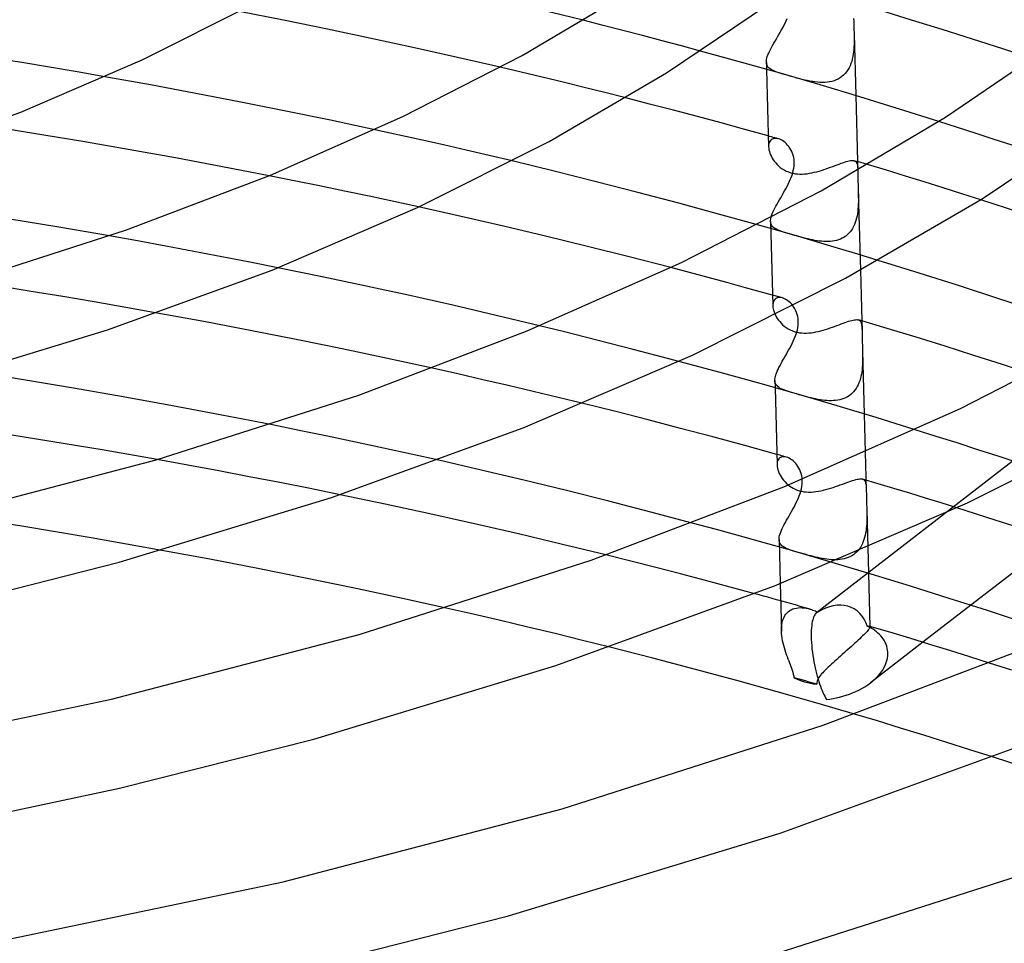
# Model space of a CAD drawing. Header units: millimetres. Extents: x -200 to 200, y -101 to 238.
# Tile 50 of 65: x 57 to 102, y 70 to 112. Entities that reach past the tile are written whole.
import ezdxf

# ---------------------------------------------------------------- set-up
doc = ezdxf.new("R2010")
doc.units = ezdxf.units.MM
doc.layers.add('HIDDEN', color=7, linetype='Continuous')
doc.layers.add('THICK', color=7, linetype='Continuous')

msp = doc.modelspace()

# ---------------------------------------------------------------- linework, layer by layer
at = {"layer": 'HIDDEN'}
for p, q in [((83.849, 111.843), (82.947, 112.072)), ((84.746, 111.612), (83.849, 111.843)), ((91.917, 111.633), (91.973, 111.736)), ((91.973, 111.736), (92.026, 111.84)), ((92.026, 111.84), (92.077, 111.945)), ((92.077, 111.945), (92.125, 112.049)), ((92.125, 112.049), (92.168, 112.154)), ((95.177, 112.149), (95.18, 112.052)), ((95.18, 112.052), (95.183, 111.949)), ((95.183, 111.949), (95.185, 111.87)), ((95.185, 111.87), (95.188, 111.789)), ((95.188, 111.789), (95.191, 111.706)), ((85.637, 111.38), (84.746, 111.612)), ((86.52, 111.148), (85.637, 111.38)), ((91.685, 111.228), (91.743, 111.327)), ((91.743, 111.327), (91.801, 111.428)), ((91.801, 111.428), (91.86, 111.53)), ((91.86, 111.53), (91.917, 111.633)), ((95.191, 111.706), (95.194, 111.621)), ((95.194, 111.621), (95.196, 111.535)), ((95.196, 111.535), (95.199, 111.447)), ((95.199, 111.449), (95.273, 108.667)), ((95.199, 111.447), (95.202, 111.335)), ((95.202, 111.335), (95.203, 111.222)), ((87.395, 110.914), (86.52, 111.148)), ((88.259, 110.681), (87.395, 110.914)), ((91.419, 110.754), (91.467, 110.844)), ((91.467, 110.844), (91.517, 110.937)), ((91.517, 110.937), (91.571, 111.032)), ((91.571, 111.032), (91.627, 111.129)), ((91.627, 111.129), (91.685, 111.228)), ((95.195, 110.879), (95.188, 110.765)), ((95.2, 110.993), (95.195, 110.879)), ((95.203, 111.108), (95.2, 110.993)), ((95.203, 111.222), (95.203, 111.108)), ((91.256, 110.358), (91.277, 110.429)), ((91.277, 110.429), (91.305, 110.504)), ((91.305, 110.504), (91.338, 110.584)), ((91.338, 110.584), (91.376, 110.667)), ((91.376, 110.667), (91.419, 110.754)), ((95.143, 110.429), (95.119, 110.321)), ((95.162, 110.54), (95.143, 110.429)), ((95.177, 110.652), (95.162, 110.54)), ((95.188, 110.765), (95.177, 110.652)), ((57.568, 110.157), (56.303, 110.361)), ((58.827, 109.948), (57.568, 110.157)), ((60.08, 109.735), (58.827, 109.948)), ((80.151, 109.725), (79.2, 109.949)), ((91.232, 110.172), (91.233, 110.23)), ((91.237, 110.118), (91.232, 110.172)), ((91.232, 110.172), (91.24, 109.853)), ((91.233, 110.23), (91.242, 110.292)), ((91.248, 110.067), (91.237, 110.118)), ((91.242, 110.292), (91.256, 110.358)), ((91.267, 110.021), (91.248, 110.067)), ((91.292, 109.979), (91.267, 110.021)), ((91.323, 109.94), (91.292, 109.979)), ((95.017, 110.014), (94.971, 109.919)), ((95.056, 110.113), (95.017, 110.014)), ((95.09, 110.215), (95.056, 110.113)), ((95.119, 110.321), (95.09, 110.215)), ((61.33, 109.518), (60.08, 109.735)), ((81.101, 109.498), (80.151, 109.725)), ((91.361, 109.904), (91.323, 109.94)), ((91.404, 109.871), (91.361, 109.904)), ((91.454, 109.84), (91.404, 109.871)), ((91.51, 109.81), (91.454, 109.84)), ((91.571, 109.782), (91.51, 109.81)), ((91.638, 109.755), (91.571, 109.782)), ((91.711, 109.729), (91.638, 109.755)), ((91.791, 109.702), (91.711, 109.729)), ((91.882, 109.673), (91.791, 109.702)), ((91.984, 109.642), (91.882, 109.673)), ((92.098, 109.609), (91.984, 109.642)), ((92.224, 109.572), (92.098, 109.609)), ((92.357, 109.534), (92.224, 109.572)), ((92.488, 109.497), (92.357, 109.534)), ((94.649, 109.526), (94.566, 109.467)), ((94.725, 109.592), (94.649, 109.526)), ((94.796, 109.664), (94.725, 109.592)), ((94.861, 109.743), (94.796, 109.664)), ((94.919, 109.828), (94.861, 109.743)), ((94.971, 109.919), (94.919, 109.828)), ((82.048, 109.268), (81.101, 109.498)), ((82.992, 109.036), (82.048, 109.268)), ((92.615, 109.462), (92.488, 109.497)), ((92.738, 109.429), (92.615, 109.462)), ((92.856, 109.399), (92.738, 109.429)), ((92.97, 109.371), (92.856, 109.399)), ((93.084, 109.346), (92.97, 109.371)), ((93.199, 109.323), (93.084, 109.346)), ((93.313, 109.303), (93.199, 109.323)), ((93.428, 109.286), (93.313, 109.303)), ((93.541, 109.274), (93.428, 109.286)), ((93.654, 109.266), (93.541, 109.274)), ((93.765, 109.263), (93.654, 109.266)), ((93.875, 109.265), (93.765, 109.263)), ((93.983, 109.273), (93.875, 109.265)), ((94.089, 109.288), (93.983, 109.273)), ((94.192, 109.31), (94.089, 109.288)), ((94.292, 109.338), (94.192, 109.31)), ((94.388, 109.374), (94.292, 109.338)), ((94.479, 109.417), (94.388, 109.374)), ((94.566, 109.467), (94.479, 109.417)), ((83.934, 108.801), (82.992, 109.036)), ((84.873, 108.563), (83.934, 108.801)), ((99.879, 107.226), (99.033, 107.497)), ((74.574, 106.897), (73.534, 107.125)), ((75.609, 106.668), (74.574, 106.897)), ((91.396, 106.82), (91.32, 106.841)), ((100.715, 106.956), (99.879, 107.226)), ((101.537, 106.687), (100.715, 106.956)), ((76.637, 106.435), (75.609, 106.668)), ((77.666, 106.198), (76.637, 106.435)), ((91.335, 106.418), (91.334, 106.35)), ((91.344, 106.481), (91.335, 106.418)), ((91.36, 106.539), (91.344, 106.481)), ((91.384, 106.59), (91.36, 106.539)), ((91.414, 106.634), (91.384, 106.59)), ((91.471, 106.799), (91.396, 106.82)), ((91.451, 106.671), (91.414, 106.634)), ((91.494, 106.699), (91.451, 106.671)), ((91.546, 106.778), (91.471, 106.799)), ((91.543, 106.719), (91.494, 106.699)), ((91.596, 106.731), (91.543, 106.719)), ((91.621, 106.757), (91.546, 106.778)), ((91.653, 106.733), (91.596, 106.731)), ((91.696, 106.736), (91.621, 106.757)), ((91.713, 106.727), (91.653, 106.733)), ((91.771, 106.714), (91.696, 106.736)), ((91.775, 106.713), (91.713, 106.727)), ((91.836, 106.692), (91.775, 106.713)), ((91.897, 106.664), (91.836, 106.692)), ((91.958, 106.629), (91.897, 106.664)), ((92.019, 106.588), (91.958, 106.629)), ((92.079, 106.54), (92.019, 106.588)), ((92.137, 106.486), (92.079, 106.54)), ((92.193, 106.427), (92.137, 106.486)), ((92.246, 106.362), (92.193, 106.427)), ((102.343, 106.421), (101.537, 106.687)), ((78.7, 105.957), (77.666, 106.198)), ((79.736, 105.71), (78.7, 105.957)), ((92.296, 106.292), (92.246, 106.362)), ((92.341, 106.218), (92.296, 106.292)), ((92.381, 106.138), (92.341, 106.218)), ((92.416, 106.054), (92.381, 106.138)), ((92.446, 105.966), (92.416, 106.054)), ((92.468, 105.874), (92.446, 105.966)), ((92.484, 105.779), (92.468, 105.874)), ((92.492, 105.681), (92.484, 105.779)), ((92.486, 105.481), (92.492, 105.581)), ((92.492, 105.581), (92.492, 105.681)), ((95.205, 105.723), (95.238, 105.709)), ((95.238, 105.709), (95.266, 105.69)), ((95.266, 105.69), (95.29, 105.665)), ((95.29, 105.665), (95.309, 105.635)), ((95.309, 105.635), (95.325, 105.599)), ((95.325, 105.599), (95.337, 105.559)), ((95.337, 105.559), (95.346, 105.512)), ((95.346, 105.512), (95.353, 105.46)), ((95.353, 105.679), (95.364, 105.264)), ((96.66, 105.288), (95.805, 105.545)), ((92.356, 104.97), (92.394, 105.073)), ((92.394, 105.073), (92.426, 105.176)), ((92.426, 105.176), (92.452, 105.278)), ((92.452, 105.278), (92.472, 105.38)), ((92.472, 105.38), (92.486, 105.481)), ((95.353, 105.46), (95.358, 105.402)), ((95.358, 105.402), (95.362, 105.338)), ((95.362, 105.338), (95.364, 105.267)), ((95.364, 105.267), (95.366, 105.194)), ((95.366, 105.194), (95.367, 105.116)), ((95.367, 105.116), (95.368, 105.031)), ((97.516, 105.028), (96.66, 105.288)), ((69.893, 104.813), (68.755, 105.04)), ((71.027, 104.583), (69.893, 104.813)), ((92.167, 104.557), (92.219, 104.66)), ((92.219, 104.66), (92.269, 104.763)), ((92.269, 104.763), (92.314, 104.867)), ((92.314, 104.867), (92.356, 104.97)), ((95.368, 105.031), (95.37, 104.941)), ((95.37, 104.941), (95.373, 104.847)), ((95.373, 104.847), (95.375, 104.749)), ((95.375, 104.749), (95.378, 104.674)), ((95.378, 104.674), (95.38, 104.597)), ((98.371, 104.764), (97.516, 105.028)), ((99.224, 104.499), (98.371, 104.764)), ((72.155, 104.35), (71.027, 104.583)), ((73.279, 104.114), (72.155, 104.35)), ((91.941, 104.151), (91.999, 104.252)), ((91.999, 104.252), (92.056, 104.353)), ((92.056, 104.353), (92.113, 104.455)), ((92.113, 104.455), (92.167, 104.557)), ((95.38, 104.597), (95.383, 104.519)), ((95.383, 104.519), (95.385, 104.44)), ((95.385, 104.44), (95.388, 104.359)), ((95.388, 104.359), (95.39, 104.278)), ((95.39, 104.279), (95.484, 100.769)), ((95.39, 104.278), (95.393, 104.173)), ((95.393, 104.173), (95.394, 104.066)), ((100.075, 104.231), (99.224, 104.499)), ((100.922, 103.96), (100.075, 104.231)), ((74.397, 103.874), (73.279, 104.114)), ((75.509, 103.631), (74.397, 103.874)), ((91.665, 103.665), (91.716, 103.759)), ((91.716, 103.759), (91.77, 103.855)), ((91.77, 103.855), (91.826, 103.952)), ((91.826, 103.952), (91.883, 104.051)), ((91.883, 104.051), (91.941, 104.151)), ((95.39, 103.746), (95.384, 103.639)), ((95.393, 103.853), (95.39, 103.746)), ((95.394, 103.96), (95.393, 103.853)), ((95.394, 104.066), (95.394, 103.96)), ((91.471, 103.241), (91.499, 103.319)), ((91.499, 103.319), (91.533, 103.4)), ((91.533, 103.4), (91.573, 103.485)), ((91.573, 103.485), (91.617, 103.574)), ((91.617, 103.574), (91.665, 103.665)), ((95.349, 103.324), (95.331, 103.222)), ((95.364, 103.428), (95.349, 103.324)), ((95.375, 103.533), (95.364, 103.428)), ((95.384, 103.639), (95.375, 103.533)), ((91.746, 102.563), (90.831, 102.823)), ((91.424, 102.977), (91.425, 103.036)), ((91.429, 102.921), (91.424, 102.977)), ((91.424, 102.977), (91.526, 99.158)), ((91.425, 103.036), (91.434, 103.1)), ((91.441, 102.87), (91.429, 102.921)), ((91.434, 103.1), (91.449, 103.168)), ((91.46, 102.823), (91.441, 102.87)), ((91.449, 103.168), (91.471, 103.241)), ((91.486, 102.779), (91.46, 102.823)), ((95.214, 102.837), (95.173, 102.748)), ((95.25, 102.929), (95.214, 102.837)), ((95.282, 103.024), (95.25, 102.929)), ((95.308, 103.122), (95.282, 103.024)), ((95.331, 103.222), (95.308, 103.122)), ((91.518, 102.739), (91.486, 102.779)), ((91.558, 102.703), (91.518, 102.739)), ((91.603, 102.668), (91.558, 102.703)), ((91.655, 102.637), (91.603, 102.668)), ((91.713, 102.607), (91.655, 102.637)), ((91.778, 102.578), (91.713, 102.607)), ((92.643, 102.305), (91.746, 102.563)), ((91.849, 102.55), (91.778, 102.578)), ((91.927, 102.522), (91.849, 102.55)), ((92.013, 102.493), (91.927, 102.522)), ((92.105, 102.464), (92.013, 102.493)), ((92.204, 102.434), (92.105, 102.464)), ((92.308, 102.404), (92.204, 102.434)), ((92.416, 102.372), (92.308, 102.404)), ((94.958, 102.439), (94.891, 102.375)), ((95.019, 102.509), (94.958, 102.439)), ((95.076, 102.584), (95.019, 102.509)), ((95.127, 102.664), (95.076, 102.584)), ((95.173, 102.748), (95.127, 102.664)), ((62.811, 102.092), (61.534, 102.319)), ((64.084, 101.859), (62.811, 102.092)), ((92.51, 102.345), (92.416, 102.372)), ((92.607, 102.318), (92.51, 102.345)), ((92.706, 102.29), (92.607, 102.318)), ((93.544, 102.042), (92.643, 102.305)), ((92.808, 102.262), (92.706, 102.29)), ((92.91, 102.235), (92.808, 102.262)), ((93.013, 102.208), (92.91, 102.235)), ((93.116, 102.183), (93.013, 102.208)), ((93.219, 102.159), (93.116, 102.183)), ((93.322, 102.138), (93.219, 102.159)), ((93.424, 102.118), (93.322, 102.138)), ((93.526, 102.102), (93.424, 102.118)), ((93.627, 102.088), (93.526, 102.102)), ((94.454, 101.772), (93.544, 102.042)), ((93.728, 102.077), (93.627, 102.088)), ((93.829, 102.069), (93.728, 102.077)), ((93.929, 102.066), (93.829, 102.069)), ((94.027, 102.067), (93.929, 102.066)), ((94.125, 102.073), (94.027, 102.067)), ((94.221, 102.083), (94.125, 102.073)), ((94.315, 102.099), (94.221, 102.083)), ((94.407, 102.12), (94.315, 102.099)), ((94.496, 102.147), (94.407, 102.12)), ((94.583, 102.181), (94.496, 102.147)), ((94.666, 102.22), (94.583, 102.181)), ((94.745, 102.266), (94.666, 102.22)), ((94.82, 102.317), (94.745, 102.266)), ((94.891, 102.375), (94.82, 102.317)), ((65.356, 101.622), (64.084, 101.859)), ((66.624, 101.38), (65.356, 101.622)), ((95.37, 101.496), (94.454, 101.772)), ((96.289, 101.216), (95.37, 101.496)), ((67.888, 101.134), (66.624, 101.38)), ((69.147, 100.883), (67.888, 101.134)), ((87.759, 100.663), (86.912, 100.886)), ((88.603, 100.438), (87.759, 100.663)), ((89.445, 100.211), (88.603, 100.438)), ((90.285, 99.981), (89.445, 100.211)), ((57.993, 99.812), (56.557, 100.043)), ((59.423, 99.577), (57.993, 99.812)), ((91.122, 99.75), (90.285, 99.981)), ((91.957, 99.516), (91.122, 99.75)), ((60.848, 99.336), (59.423, 99.577)), ((62.272, 99.089), (60.848, 99.336)), ((91.536, 99.286), (91.527, 99.223)), ((91.552, 99.343), (91.536, 99.286)), ((91.575, 99.393), (91.552, 99.343)), ((91.606, 99.437), (91.575, 99.393)), ((91.642, 99.473), (91.606, 99.437)), ((91.685, 99.501), (91.642, 99.473)), ((91.733, 99.521), (91.685, 99.501)), ((91.785, 99.532), (91.733, 99.521)), ((91.841, 99.535), (91.785, 99.532)), ((91.9, 99.529), (91.841, 99.535)), ((91.961, 99.515), (91.9, 99.529)), ((92.022, 99.494), (91.961, 99.515)), ((92.083, 99.466), (92.022, 99.494)), ((92.144, 99.431), (92.083, 99.466)), ((92.205, 99.389), (92.144, 99.431)), ((92.265, 99.341), (92.205, 99.389)), ((92.323, 99.288), (92.265, 99.341)), ((92.378, 99.228), (92.323, 99.288)), ((63.693, 98.835), (62.272, 99.089)), ((91.527, 99.223), (91.526, 99.155)), ((91.526, 99.155), (91.53, 99.091)), ((91.53, 99.091), (91.541, 99.025)), ((91.541, 99.025), (91.557, 98.957)), ((91.557, 98.957), (91.579, 98.887)), ((91.579, 98.887), (91.606, 98.816)), ((91.606, 98.816), (91.639, 98.745)), ((92.431, 99.163), (92.378, 99.228)), ((92.48, 99.093), (92.431, 99.163)), ((92.525, 99.018), (92.48, 99.093)), ((92.565, 98.939), (92.525, 99.018)), ((92.6, 98.855), (92.565, 98.939)), ((92.629, 98.767), (92.6, 98.855)), ((111.509, 99.213), (93.5, 85.28)), ((92.651, 98.675), (92.629, 98.767)), ((92.666, 98.581), (92.651, 98.675)), ((92.674, 98.483), (92.666, 98.581)), ((92.668, 98.283), (92.675, 98.384)), ((92.675, 98.384), (92.674, 98.483)), ((95.394, 98.524), (95.428, 98.509)), ((95.428, 98.509), (95.457, 98.489)), ((95.457, 98.489), (95.481, 98.464)), ((95.481, 98.464), (95.501, 98.433)), ((95.501, 98.433), (95.517, 98.396)), ((95.517, 98.396), (95.529, 98.353)), ((95.545, 98.479), (95.557, 98.044)), ((82.047, 97.994), (80.983, 98.255)), ((83.108, 97.729), (82.047, 97.994)), ((92.575, 97.872), (92.608, 97.976)), ((92.608, 97.976), (92.634, 98.078)), ((92.634, 98.078), (92.654, 98.181)), ((92.654, 98.181), (92.668, 98.283)), ((95.529, 98.353), (95.538, 98.305)), ((95.538, 98.305), (95.545, 98.25)), ((95.545, 98.25), (95.551, 98.19)), ((95.551, 98.19), (95.554, 98.122)), ((95.554, 98.122), (95.557, 98.047)), ((95.557, 98.047), (95.558, 97.977)), ((95.558, 97.977), (95.56, 97.902)), ((84.164, 97.461), (83.108, 97.729)), ((92.401, 97.458), (92.45, 97.561)), ((92.45, 97.561), (92.496, 97.665)), ((92.496, 97.665), (92.538, 97.769)), ((92.538, 97.769), (92.575, 97.872)), ((95.56, 97.902), (95.561, 97.82)), ((95.561, 97.82), (95.563, 97.734)), ((95.563, 97.734), (95.565, 97.643)), ((95.565, 97.643), (95.568, 97.548)), ((95.568, 97.548), (95.57, 97.477)), ((85.213, 97.191), (84.164, 97.461)), ((86.254, 96.92), (85.213, 97.191)), ((92.124, 96.947), (92.181, 97.048)), ((92.181, 97.048), (92.238, 97.15)), ((92.238, 97.15), (92.294, 97.252)), ((92.294, 97.252), (92.349, 97.355)), ((92.349, 97.355), (92.401, 97.458)), ((95.57, 97.477), (95.572, 97.404)), ((95.572, 97.404), (95.575, 97.331)), ((95.575, 97.331), (95.577, 97.257)), ((95.577, 97.257), (95.58, 97.183)), ((95.58, 97.183), (95.582, 97.109)), ((95.582, 97.11), (95.657, 94.267)), ((95.582, 97.109), (95.584, 97.002)), ((87.283, 96.647), (86.254, 96.92)), ((91.902, 96.557), (91.955, 96.652)), ((91.955, 96.652), (92.01, 96.749)), ((92.01, 96.749), (92.067, 96.848)), ((92.067, 96.848), (92.124, 96.947)), ((95.585, 96.686), (95.582, 96.581)), ((95.584, 97.002), (95.586, 96.896)), ((95.586, 96.791), (95.585, 96.686)), ((95.586, 96.896), (95.586, 96.791)), ((77.28, 96.08), (76.136, 96.336)), ((91.689, 96.12), (91.722, 96.201)), ((91.722, 96.201), (91.761, 96.285)), ((91.761, 96.285), (91.804, 96.373)), ((91.804, 96.373), (91.851, 96.464)), ((91.851, 96.464), (91.902, 96.557)), ((95.545, 96.166), (95.528, 96.065)), ((95.559, 96.269), (95.545, 96.166)), ((95.569, 96.372), (95.559, 96.269)), ((95.577, 96.477), (95.569, 96.372)), ((95.582, 96.581), (95.577, 96.477)), ((78.421, 95.82), (77.28, 96.08)), ((79.558, 95.556), (78.421, 95.82)), ((91.616, 95.781), (91.617, 95.84)), ((91.616, 95.782), (91.624, 95.453)), ((91.621, 95.723), (91.616, 95.781)), ((91.617, 95.84), (91.626, 95.903)), ((91.634, 95.67), (91.621, 95.723)), ((91.626, 95.903), (91.641, 95.971)), ((91.641, 95.971), (91.662, 96.043)), ((91.662, 96.043), (91.689, 96.12)), ((95.454, 95.773), (95.42, 95.681)), ((95.483, 95.868), (95.454, 95.773)), ((95.508, 95.965), (95.483, 95.868)), ((95.528, 96.065), (95.508, 95.965)), ((80.692, 95.289), (79.558, 95.556)), ((81.823, 95.017), (80.692, 95.289)), ((91.655, 95.621), (91.634, 95.67)), ((91.683, 95.576), (91.655, 95.621)), ((91.718, 95.535), (91.683, 95.576)), ((91.76, 95.497), (91.718, 95.535)), ((91.808, 95.462), (91.76, 95.497)), ((91.864, 95.429), (91.808, 95.462)), ((91.926, 95.398), (91.864, 95.429)), ((91.995, 95.369), (91.926, 95.398)), ((92.07, 95.34), (91.995, 95.369)), ((92.151, 95.312), (92.07, 95.34)), ((92.245, 95.281), (92.151, 95.312)), ((92.352, 95.248), (92.245, 95.281)), ((95.178, 95.277), (95.114, 95.211)), ((95.236, 95.349), (95.178, 95.277)), ((95.29, 95.426), (95.236, 95.349)), ((95.338, 95.507), (95.29, 95.426)), ((95.382, 95.592), (95.338, 95.507)), ((95.42, 95.681), (95.382, 95.592)), ((82.949, 94.742), (81.823, 95.017)), ((92.473, 95.212), (92.352, 95.248)), ((92.608, 95.173), (92.473, 95.212)), ((92.72, 95.141), (92.608, 95.173)), ((92.831, 95.109), (92.72, 95.141)), ((92.941, 95.079), (92.831, 95.109)), ((93.05, 95.049), (92.941, 95.079)), ((93.156, 95.022), (93.05, 95.049)), ((93.259, 94.996), (93.156, 95.022)), ((93.361, 94.972), (93.259, 94.996)), ((93.462, 94.95), (93.361, 94.972)), ((93.564, 94.93), (93.462, 94.95)), ((93.667, 94.912), (93.564, 94.93)), ((93.768, 94.896), (93.667, 94.912)), ((93.87, 94.884), (93.768, 94.896)), ((93.971, 94.875), (93.87, 94.884)), ((94.071, 94.87), (93.971, 94.875)), ((94.171, 94.87), (94.071, 94.87)), ((94.269, 94.873), (94.171, 94.87)), ((94.366, 94.881), (94.269, 94.873)), ((94.461, 94.895), (94.366, 94.881)), ((94.554, 94.914), (94.461, 94.895)), ((94.644, 94.938), (94.554, 94.914)), ((94.731, 94.968), (94.644, 94.938)), ((94.815, 95.005), (94.731, 94.968)), ((94.896, 95.047), (94.815, 95.005)), ((94.973, 95.095), (94.896, 95.047)), ((95.046, 95.15), (94.973, 95.095)), ((95.114, 95.211), (95.046, 95.15)), ((70.113, 93.529), (68.832, 93.787)), ((71.388, 93.266), (70.113, 93.529)), ((98.909, 93.258), (97.954, 93.559)), ((72.657, 92.999), (71.388, 93.266)), ((99.856, 92.957), (98.909, 93.258)), ((73.919, 92.728), (72.657, 92.999)), ((75.174, 92.453), (73.919, 92.728)), ((100.791, 92.655), (99.856, 92.957)), ((101.711, 92.356), (100.791, 92.655)), ((65.086, 91.952), (63.694, 92.205)), ((76.42, 92.174), (75.174, 92.453)), ((91.778, 92.42), (91.705, 92.441)), ((91.744, 92.146), (91.728, 92.09)), ((91.766, 92.196), (91.744, 92.146)), ((91.796, 92.239), (91.766, 92.196)), ((91.851, 92.4), (91.778, 92.42)), ((91.832, 92.275), (91.796, 92.239)), ((91.874, 92.303), (91.832, 92.275)), ((91.924, 92.379), (91.851, 92.4)), ((91.921, 92.322), (91.874, 92.303)), ((91.973, 92.333), (91.921, 92.322)), ((91.997, 92.358), (91.924, 92.379)), ((92.029, 92.336), (91.973, 92.333)), ((92.07, 92.338), (91.997, 92.358)), ((92.087, 92.33), (92.029, 92.336)), ((92.143, 92.317), (92.07, 92.338)), ((92.148, 92.316), (92.087, 92.33)), ((92.208, 92.295), (92.148, 92.316)), ((92.268, 92.267), (92.208, 92.295)), ((92.329, 92.233), (92.268, 92.267)), ((92.389, 92.191), (92.329, 92.233)), ((92.449, 92.144), (92.389, 92.191)), ((92.506, 92.09), (92.449, 92.144)), ((95.703, 92.547), (95.749, 90.822)), ((102.612, 92.059), (101.711, 92.356)), ((66.474, 91.695), (65.086, 91.952)), ((67.857, 91.432), (66.474, 91.695)), ((91.719, 92.028), (91.718, 91.962)), ((91.728, 92.09), (91.719, 92.028)), ((92.562, 92.031), (92.506, 92.09)), ((92.614, 91.966), (92.562, 92.031)), ((92.663, 91.897), (92.614, 91.966)), ((92.707, 91.822), (92.663, 91.897)), ((92.747, 91.743), (92.707, 91.822)), ((92.782, 91.659), (92.747, 91.743)), ((69.234, 91.164), (67.857, 91.432)), ((92.811, 91.571), (92.782, 91.659)), ((92.833, 91.479), (92.811, 91.571)), ((92.848, 91.384), (92.833, 91.479)), ((92.856, 91.286), (92.848, 91.384)), ((92.857, 91.186), (92.856, 91.286)), ((95.041, 91.23), (95.123, 91.257)), ((95.123, 91.257), (95.201, 91.281)), ((95.201, 91.281), (95.272, 91.301)), ((95.272, 91.301), (95.338, 91.317)), ((95.338, 91.317), (95.399, 91.328)), ((95.399, 91.328), (95.453, 91.335)), ((95.453, 91.335), (95.502, 91.336)), ((95.502, 91.336), (95.545, 91.333)), ((95.545, 91.333), (95.582, 91.325)), ((96.291, 91.114), (95.58, 91.325)), ((95.582, 91.325), (95.618, 91.31)), ((95.618, 91.31), (95.648, 91.288)), ((95.648, 91.288), (95.673, 91.261)), ((95.673, 91.261), (95.693, 91.228)), ((70.603, 90.892), (69.234, 91.164)), ((71.965, 90.615), (70.603, 90.892)), ((92.223, 91.061), (92.292, 91.009)), ((92.292, 91.009), (92.367, 90.958)), ((92.367, 90.958), (92.447, 90.911)), ((92.447, 90.911), (92.534, 90.868)), ((92.534, 90.868), (92.627, 90.83)), ((92.627, 90.83), (92.725, 90.798)), ((92.791, 90.781), (92.817, 90.884)), ((92.817, 90.884), (92.837, 90.985)), ((92.837, 90.985), (92.851, 91.086)), ((92.851, 91.086), (92.857, 91.186)), ((93.699, 90.796), (93.811, 90.821)), ((93.811, 90.821), (93.923, 90.849)), ((93.923, 90.849), (94.034, 90.88)), ((94.034, 90.88), (94.143, 90.914)), ((94.143, 90.914), (94.252, 90.949)), ((94.252, 90.949), (94.36, 90.985)), ((94.36, 90.985), (94.465, 91.022)), ((94.465, 91.022), (94.569, 91.059)), ((94.569, 91.059), (94.67, 91.096)), ((94.67, 91.096), (94.769, 91.133)), ((94.769, 91.133), (94.864, 91.167)), ((94.864, 91.167), (94.954, 91.2)), ((94.954, 91.2), (95.041, 91.23)), ((95.693, 91.228), (95.71, 91.188)), ((95.71, 91.188), (95.722, 91.143)), ((95.722, 91.143), (95.732, 91.091)), ((95.732, 91.091), (95.739, 91.034)), ((95.739, 91.034), (95.743, 90.97)), ((95.743, 90.97), (95.747, 90.9)), ((95.747, 90.9), (95.749, 90.823)), ((95.749, 90.823), (95.751, 90.754)), ((97.002, 90.9), (96.291, 91.114)), ((97.713, 90.684), (97.002, 90.9)), ((92.588, 90.266), (92.637, 90.369)), ((92.637, 90.369), (92.682, 90.472)), ((92.682, 90.472), (92.723, 90.575)), ((92.723, 90.575), (92.76, 90.678)), ((92.725, 90.798), (92.827, 90.772)), ((92.76, 90.678), (92.791, 90.781)), ((92.827, 90.772), (92.931, 90.754)), ((92.931, 90.754), (93.036, 90.742)), ((93.036, 90.742), (93.144, 90.737)), ((93.144, 90.737), (93.254, 90.738)), ((93.254, 90.738), (93.364, 90.745)), ((93.364, 90.745), (93.476, 90.757)), ((93.476, 90.757), (93.587, 90.774)), ((93.587, 90.774), (93.699, 90.796)), ((95.751, 90.754), (95.753, 90.681)), ((95.753, 90.681), (95.754, 90.603)), ((95.754, 90.603), (95.756, 90.521)), ((95.756, 90.521), (95.758, 90.436)), ((95.758, 90.436), (95.761, 90.348)), ((98.424, 90.466), (97.713, 90.684)), ((99.134, 90.246), (98.424, 90.466)), ((92.371, 89.858), (92.428, 89.959)), ((92.428, 89.959), (92.483, 90.061)), ((92.483, 90.061), (92.537, 90.163)), ((92.537, 90.163), (92.588, 90.266)), ((95.761, 90.348), (95.762, 90.282)), ((95.762, 90.282), (95.765, 90.215)), ((95.765, 90.215), (95.767, 90.147)), ((95.767, 90.147), (95.769, 90.079)), ((95.769, 90.079), (95.771, 90.011)), ((95.771, 90.011), (95.773, 89.943)), ((95.773, 89.943), (95.775, 89.834)), ((95.773, 89.943), (95.85, 87.066)), ((99.843, 90.025), (99.134, 90.246)), ((92.147, 89.463), (92.202, 89.56)), ((92.202, 89.56), (92.258, 89.658)), ((92.258, 89.658), (92.315, 89.758)), ((92.315, 89.758), (92.371, 89.858)), ((95.777, 89.514), (95.774, 89.408)), ((95.775, 89.834), (95.777, 89.726)), ((95.777, 89.726), (95.778, 89.62)), ((95.778, 89.62), (95.777, 89.514)), ((57.485, 89.204), (55.862, 89.462)), ((59.1, 88.939), (57.485, 89.204)), ((88.985, 89.04), (87.882, 89.338)), ((90.069, 88.743), (88.985, 89.04)), ((91.915, 89.01), (91.953, 89.095)), ((91.953, 89.095), (91.997, 89.183)), ((91.997, 89.183), (92.044, 89.274)), ((92.044, 89.274), (92.094, 89.367)), ((92.094, 89.367), (92.147, 89.463)), ((95.751, 89.091), (95.738, 88.987)), ((95.762, 89.196), (95.751, 89.091)), ((95.769, 89.302), (95.762, 89.196)), ((95.774, 89.408), (95.769, 89.302)), ((60.705, 88.668), (59.1, 88.939)), ((62.306, 88.389), (60.705, 88.668)), ((91.132, 88.446), (90.069, 88.743)), ((91.808, 88.586), (91.809, 88.646)), ((91.808, 88.587), (91.861, 86.597)), ((91.813, 88.531), (91.808, 88.586)), ((91.809, 88.646), (91.818, 88.71)), ((91.818, 88.71), (91.833, 88.778)), ((91.833, 88.778), (91.854, 88.851)), ((91.854, 88.851), (91.882, 88.928)), ((91.882, 88.928), (91.915, 89.01)), ((95.647, 88.589), (95.614, 88.496)), ((95.676, 88.685), (95.647, 88.589)), ((95.701, 88.784), (95.676, 88.685)), ((95.721, 88.885), (95.701, 88.784)), ((95.738, 88.987), (95.721, 88.885)), ((104.303, 88.58), (100.475, 85.619)), ((63.903, 88.102), (62.306, 88.389)), ((92.171, 88.151), (91.132, 88.446)), ((91.825, 88.479), (91.813, 88.531)), ((91.843, 88.432), (91.825, 88.479)), ((91.868, 88.389), (91.843, 88.432)), ((91.9, 88.349), (91.868, 88.389)), ((91.938, 88.312), (91.9, 88.349)), ((91.982, 88.277), (91.938, 88.312)), ((92.032, 88.245), (91.982, 88.277)), ((92.088, 88.215), (92.032, 88.245)), ((92.151, 88.186), (92.088, 88.215)), ((92.219, 88.158), (92.151, 88.186)), ((93.189, 87.858), (92.171, 88.151)), ((92.292, 88.13), (92.219, 88.158)), ((95.43, 88.16), (95.372, 88.087)), ((95.484, 88.237), (95.43, 88.16)), ((95.532, 88.319), (95.484, 88.237)), ((95.576, 88.406), (95.532, 88.319)), ((95.614, 88.496), (95.576, 88.406)), ((85.102, 87.613), (83.97, 87.896)), ((92.374, 88.102), (92.292, 88.13)), ((92.465, 88.073), (92.374, 88.102)), ((92.567, 88.042), (92.465, 88.073)), ((92.678, 88.009), (92.567, 88.042)), ((92.801, 87.973), (92.678, 88.009)), ((92.916, 87.94), (92.801, 87.973)), ((93.03, 87.908), (92.916, 87.94)), ((93.142, 87.877), (93.03, 87.908)), ((93.251, 87.848), (93.142, 87.877)), ((94.214, 87.557), (93.189, 87.858)), ((93.357, 87.82), (93.251, 87.848)), ((93.458, 87.795), (93.357, 87.82)), ((93.559, 87.772), (93.458, 87.795)), ((93.66, 87.75), (93.559, 87.772)), ((93.762, 87.73), (93.66, 87.75)), ((93.864, 87.713), (93.762, 87.73)), ((93.965, 87.698), (93.864, 87.713)), ((94.066, 87.686), (93.965, 87.698)), ((94.655, 87.7), (94.56, 87.686)), ((94.748, 87.719), (94.655, 87.7)), ((94.838, 87.744), (94.748, 87.719)), ((94.925, 87.775), (94.838, 87.744)), ((95.009, 87.811), (94.925, 87.775)), ((95.09, 87.854), (95.009, 87.811)), ((95.167, 87.903), (95.09, 87.854)), ((95.24, 87.959), (95.167, 87.903)), ((95.308, 88.02), (95.24, 87.959)), ((95.372, 88.087), (95.308, 88.02)), ((86.231, 87.326), (85.102, 87.613)), ((87.356, 87.035), (86.231, 87.326)), ((94.167, 87.678), (94.066, 87.686)), ((94.267, 87.674), (94.167, 87.678)), ((94.366, 87.673), (94.267, 87.674)), ((94.464, 87.677), (94.366, 87.673)), ((94.56, 87.686), (94.464, 87.677)), ((88.477, 86.741), (87.356, 87.035)), ((89.593, 86.443), (88.477, 86.741)), ((90.706, 86.141), (89.593, 86.443)), ((77.98, 85.213), (76.753, 85.492)), ((92.103, 85.756), (91.882, 85.817)), ((92.324, 85.694), (92.103, 85.756)), ((92.545, 85.632), (92.324, 85.694)), ((92.432, 85.452), (92.509, 85.477)), ((92.509, 85.477), (92.59, 85.495)), ((92.766, 85.57), (92.545, 85.632)), ((92.59, 85.495), (92.674, 85.507)), ((92.674, 85.507), (92.76, 85.511)), ((92.76, 85.511), (92.849, 85.509)), ((92.987, 85.508), (92.766, 85.57)), ((92.849, 85.509), (92.939, 85.501)), ((92.939, 85.501), (93.031, 85.487)), ((93.207, 85.445), (92.987, 85.508)), ((93.031, 85.487), (93.124, 85.467)), ((93.124, 85.467), (93.217, 85.442)), ((79.212, 84.927), (77.98, 85.213)), ((91.997, 84.996), (92.031, 85.075)), ((92.031, 85.075), (92.071, 85.149)), ((92.071, 85.149), (92.117, 85.216)), ((92.117, 85.216), (92.169, 85.277)), ((92.169, 85.277), (92.227, 85.331)), ((92.227, 85.331), (92.291, 85.379)), ((92.291, 85.379), (92.359, 85.419)), ((92.359, 85.419), (92.432, 85.452)), ((93.217, 85.442), (93.276, 85.425)), ((93.276, 85.425), (93.334, 85.405)), ((93.348, 85.023), (93.328, 84.954)), ((93.334, 85.405), (93.392, 85.384)), ((93.37, 85.084), (93.348, 85.023)), ((93.393, 85.137), (93.37, 85.084)), ((93.392, 85.384), (93.449, 85.362)), ((93.418, 85.184), (93.393, 85.137)), ((93.444, 85.223), (93.418, 85.184)), ((93.472, 85.255), (93.444, 85.223)), ((93.449, 85.362), (93.506, 85.339)), ((93.5, 85.28), (93.472, 85.255)), ((93.51, 85.288), (93.5, 85.28)), ((93.506, 85.339), (93.563, 85.314)), ((93.521, 85.295), (93.51, 85.288)), ((93.531, 85.301), (93.521, 85.295)), ((93.542, 85.306), (93.531, 85.301)), ((93.553, 85.31), (93.542, 85.306)), ((93.563, 85.314), (93.553, 85.31)), ((80.448, 84.634), (79.212, 84.927)), ((81.687, 84.335), (80.448, 84.634)), ((91.918, 84.542), (91.922, 84.639)), ((91.922, 84.639), (91.932, 84.734)), ((91.932, 84.734), (91.948, 84.825)), ((91.948, 84.825), (91.969, 84.912)), ((91.969, 84.912), (91.997, 84.996)), ((93.272, 84.604), (93.265, 84.499)), ((93.283, 84.703), (93.272, 84.604)), ((93.295, 84.794), (93.283, 84.703)), ((93.311, 84.878), (93.295, 84.794)), ((93.328, 84.954), (93.311, 84.878)), ((95.806, 84.666), (95.824, 84.67)), ((95.892, 84.625), (95.806, 84.666)), ((95.824, 84.67), (95.84, 84.672)), ((95.84, 84.672), (95.855, 84.673)), ((95.855, 84.673), (95.868, 84.674)), ((95.868, 84.674), (95.879, 84.673)), ((95.879, 84.673), (95.889, 84.671)), ((95.889, 84.671), (95.897, 84.669)), ((95.895, 84.67), (95.891, 84.671)), ((95.975, 84.579), (95.892, 84.625)), ((95.898, 84.668), (95.895, 84.67)), ((95.897, 84.669), (95.903, 84.665)), ((95.902, 84.667), (95.898, 84.668)), ((95.906, 84.666), (95.902, 84.667)), ((95.903, 84.665), (95.908, 84.661)), ((95.91, 84.665), (95.906, 84.666)), ((95.908, 84.661), (95.911, 84.656)), ((95.914, 84.664), (95.91, 84.665)), ((95.911, 84.656), (95.913, 84.649)), ((95.913, 84.649), (95.914, 84.642)), ((96.055, 84.531), (95.975, 84.579)), ((82.924, 84.03), (81.687, 84.335)), ((91.918, 84.442), (91.918, 84.542)), ((93.265, 84.499), (93.26, 84.368)), ((93.26, 84.368), (93.26, 84.23)), ((93.26, 84.23), (93.263, 84.087)), ((96.133, 84.479), (96.055, 84.531)), ((96.207, 84.424), (96.133, 84.479)), ((96.278, 84.365), (96.207, 84.424)), ((96.345, 84.302), (96.278, 84.365)), ((96.408, 84.236), (96.345, 84.302)), ((96.467, 84.167), (96.408, 84.236)), ((96.52, 84.094), (96.467, 84.167)), ((84.158, 83.722), (82.924, 84.03)), ((93.263, 84.087), (93.271, 83.94)), ((93.271, 83.94), (93.282, 83.792)), ((93.282, 83.792), (93.296, 83.643)), ((98.312, 83.945), (95.948, 82.117)), ((96.568, 84.018), (96.52, 84.094)), ((96.611, 83.938), (96.568, 84.018)), ((96.647, 83.856), (96.611, 83.938)), ((96.677, 83.77), (96.647, 83.856)), ((96.7, 83.683), (96.677, 83.77)), ((96.716, 83.593), (96.7, 83.683)), ((93.296, 83.643), (93.314, 83.495)), ((93.314, 83.495), (93.335, 83.348)), ((93.335, 83.348), (93.358, 83.203)), ((96.705, 83.219), (96.723, 83.36)), ((96.724, 83.501), (96.716, 83.593)), ((96.723, 83.36), (96.724, 83.501)), ((93.358, 83.203), (93.383, 83.061)), ((93.383, 83.061), (93.411, 82.922)), ((93.411, 82.922), (93.44, 82.787)), ((96.477, 82.674), (96.554, 82.804)), ((96.554, 82.804), (96.619, 82.939)), ((96.619, 82.939), (96.67, 83.078)), ((96.67, 83.078), (96.705, 83.219)), ((102.327, 82.687), (101.326, 83.007)), ((93.44, 82.787), (93.471, 82.656)), ((93.471, 82.656), (93.503, 82.529)), ((93.503, 82.529), (93.536, 82.406)), ((93.536, 82.406), (93.57, 82.288)), ((96.179, 82.317), (96.288, 82.43)), ((96.288, 82.43), (96.387, 82.549)), ((96.387, 82.549), (96.477, 82.674)), ((92.66, 82.295), (92.489, 82.344)), ((92.83, 82.246), (92.66, 82.295)), ((93.001, 82.197), (92.83, 82.246)), ((93.171, 82.148), (93.001, 82.197)), ((93.342, 82.098), (93.171, 82.148)), ((93.512, 82.049), (93.342, 82.098)), ((93.57, 82.288), (93.605, 82.174)), ((93.605, 82.174), (93.641, 82.065)), ((93.641, 82.065), (93.678, 81.96)), ((93.678, 81.96), (93.715, 81.861)), ((95.55, 81.855), (95.684, 81.934)), ((95.684, 81.934), (95.814, 82.019)), ((95.814, 82.019), (95.939, 82.11)), ((95.939, 82.11), (96.062, 82.21)), ((96.062, 82.21), (96.179, 82.317)), ((93.715, 81.861), (93.753, 81.766)), ((93.753, 81.766), (93.791, 81.675)), ((93.791, 81.675), (93.83, 81.59)), ((93.83, 81.59), (93.869, 81.509)), ((93.869, 81.509), (93.908, 81.433)), ((94.396, 81.432), (94.545, 81.465)), ((94.545, 81.465), (94.694, 81.504)), ((94.694, 81.504), (94.841, 81.549)), ((94.841, 81.549), (94.987, 81.599)), ((94.987, 81.599), (95.131, 81.654)), ((95.131, 81.654), (95.274, 81.716)), ((95.274, 81.716), (95.414, 81.782)), ((95.414, 81.782), (95.55, 81.855)), ((93.908, 81.433), (93.947, 81.363)), ((93.947, 81.363), (94.097, 81.38)), ((94.097, 81.38), (94.246, 81.403)), ((94.246, 81.403), (94.396, 81.432)), ((96.257, 80.386), (95.215, 80.698)), ((97.304, 80.067), (96.257, 80.386)), ((98.352, 79.744), (97.304, 80.067)), ((99.395, 79.417), (98.352, 79.744)), ((100.431, 79.089), (99.395, 79.417)), ((101.454, 78.761), (100.431, 79.089))]:
    msp.add_line(p, q, dxfattribs=at)
for start_param, end_param in [(0.109253, 0.813561), (-0.595056, 0.109253)]:
    msp.add_ellipse((93.955, 83.103), major_axis=(1.141, 2.406), ratio=0.67205, start_param=start_param, end_param=end_param, dxfattribs=at)
at = {"layer": 'THICK'}
for p, q in [((80.187, 110.486), (84.987, 113.328)), ((63.022, 110.286), (67.999, 112.785)), ((86.721, 109.692), (91.332, 112.802)), ((69.405, 112.071), (67.401, 112.464)), ((82.947, 112.072), (81.027, 112.549)), ((97.79, 112.085), (96.402, 112.508)), ((71.395, 111.666), (69.405, 112.071)), ((99.174, 111.654), (97.79, 112.085)), ((73.37, 111.252), (71.395, 111.666)), ((100.552, 111.218), (99.174, 111.654)), ((75.328, 110.828), (73.37, 111.252)), ((99.33, 107.686), (104.324, 111.09)), ((101.919, 110.776), (100.552, 111.218)), ((74.792, 107.716), (80.187, 110.486)), ((77.269, 110.394), (75.328, 110.828)), ((79.2, 109.949), (77.269, 110.394)), ((90.118, 110.169), (88.259, 110.681)), ((103.271, 110.332), (101.919, 110.776)), ((57.533, 107.923), (63.022, 110.286)), ((91.91, 109.661), (90.118, 110.169)), ((63.388, 109.149), (61.33, 109.518)), ((81.408, 106.595), (86.721, 109.692)), ((91.24, 109.853), (91.334, 106.352)), ((93.668, 109.148), (91.91, 109.661)), ((65.44, 108.767), (63.388, 109.149)), ((95.455, 108.612), (93.668, 109.148)), ((67.483, 108.373), (65.44, 108.767)), ((95.273, 108.667), (95.353, 105.679)), ((97.251, 108.059), (95.455, 108.612)), ((69.515, 107.968), (67.483, 108.373)), ((85.957, 108.285), (84.873, 108.563)), ((87.037, 108.003), (85.957, 108.285)), ((51.304, 105.66), (57.533, 107.923)), ((71.533, 107.551), (69.515, 107.968)), ((88.114, 107.718), (87.037, 108.003)), ((89.187, 107.429), (88.114, 107.718)), ((99.033, 107.497), (97.251, 108.059)), ((58.099, 106.959), (55.94, 107.304)), ((68.824, 105.068), (74.792, 107.716)), ((73.534, 107.125), (71.533, 107.551)), ((90.256, 107.137), (89.187, 107.429)), ((93.712, 104.36), (99.33, 107.686)), ((100.991, 104.003), (106.436, 107.679)), ((60.245, 106.602), (58.099, 106.959)), ((91.32, 106.841), (90.256, 107.137)), ((62.384, 106.231), (60.245, 106.602)), ((75.456, 103.607), (81.408, 106.595)), ((64.517, 105.847), (62.384, 106.231)), ((91.334, 106.35), (91.339, 106.282)), ((91.339, 106.282), (91.35, 106.212)), ((91.35, 106.212), (91.368, 106.139)), ((91.368, 106.139), (91.392, 106.065)), ((91.392, 106.065), (91.422, 105.989)), ((91.422, 105.989), (91.458, 105.914)), ((66.642, 105.45), (64.517, 105.847)), ((81.642, 105.246), (79.736, 105.71)), ((91.458, 105.914), (91.5, 105.839)), ((91.5, 105.839), (91.547, 105.764)), ((91.547, 105.764), (91.599, 105.691)), ((91.599, 105.691), (91.657, 105.62)), ((91.657, 105.62), (91.72, 105.552)), ((91.72, 105.552), (91.789, 105.486)), ((94.24, 105.467), (94.337, 105.504)), ((94.337, 105.504), (94.431, 105.539)), ((94.431, 105.539), (94.522, 105.572)), ((94.522, 105.572), (94.608, 105.604)), ((94.608, 105.604), (94.691, 105.633)), ((94.691, 105.633), (94.77, 105.66)), ((94.77, 105.66), (94.843, 105.682)), ((94.843, 105.682), (94.911, 105.701)), ((94.911, 105.701), (94.974, 105.716)), ((94.974, 105.716), (95.031, 105.727)), ((95.031, 105.727), (95.082, 105.733)), ((95.082, 105.733), (95.129, 105.734)), ((95.129, 105.734), (95.169, 105.731)), ((95.169, 105.731), (95.205, 105.723)), ((95.303, 105.694), (95.202, 105.724)), ((95.403, 105.664), (95.303, 105.694)), ((95.503, 105.635), (95.403, 105.664)), ((95.604, 105.605), (95.503, 105.635)), ((95.704, 105.575), (95.604, 105.605)), ((95.805, 105.545), (95.704, 105.575)), ((62.314, 102.59), (68.824, 105.068)), ((68.755, 105.04), (66.642, 105.45)), ((83.541, 104.77), (81.642, 105.246)), ((91.789, 105.486), (91.864, 105.422)), ((91.864, 105.422), (91.946, 105.362)), ((91.946, 105.362), (92.035, 105.306)), ((92.035, 105.306), (92.131, 105.256)), ((92.131, 105.256), (92.234, 105.212)), ((92.234, 105.212), (92.341, 105.177)), ((92.341, 105.177), (92.44, 105.152)), ((92.44, 105.152), (92.541, 105.134)), ((92.541, 105.134), (92.644, 105.122)), ((92.644, 105.122), (92.749, 105.117)), ((92.749, 105.117), (92.856, 105.118)), ((92.856, 105.118), (92.964, 105.124)), ((92.964, 105.124), (93.073, 105.136)), ((93.073, 105.136), (93.182, 105.152)), ((93.182, 105.152), (93.291, 105.173)), ((93.291, 105.173), (93.4, 105.197)), ((93.4, 105.197), (93.508, 105.224)), ((93.508, 105.224), (93.616, 105.254)), ((93.616, 105.254), (93.723, 105.287)), ((93.723, 105.287), (93.83, 105.321)), ((93.83, 105.321), (93.935, 105.357)), ((93.935, 105.357), (94.039, 105.393)), ((94.039, 105.393), (94.14, 105.43)), ((94.14, 105.43), (94.24, 105.467)), ((85.42, 104.287), (83.541, 104.77)), ((87.269, 103.8), (85.42, 104.287)), ((87.401, 101.119), (93.712, 104.36)), ((89.076, 103.31), (87.269, 103.8)), ((94.816, 100.405), (100.991, 104.003)), ((102.691, 103.386), (100.922, 103.96)), ((68.889, 100.78), (75.456, 103.607)), ((77.434, 103.201), (75.509, 103.631)), ((90.831, 102.823), (89.076, 103.31)), ((59.244, 102.714), (56.938, 103.095)), ((79.35, 102.759), (77.434, 103.201)), ((54.48, 100.081), (62.314, 102.59)), ((61.534, 102.319), (59.244, 102.714)), ((81.256, 102.307), (79.35, 102.759)), ((83.152, 101.844), (81.256, 102.307)), ((85.037, 101.371), (83.152, 101.844)), ((80.422, 98.023), (87.401, 101.119)), ((86.912, 100.886), (85.037, 101.371)), ((98.14, 100.641), (96.289, 101.216)), ((61.442, 98.074), (68.889, 100.78)), ((71.151, 100.473), (69.147, 100.883)), ((95.484, 100.769), (95.545, 98.479)), ((99.966, 100.06), (98.14, 100.641)), ((73.14, 100.053), (71.151, 100.473)), ((87.89, 96.927), (94.816, 100.405)), ((75.111, 99.623), (73.14, 100.053)), ((101.744, 99.482), (99.966, 100.06)), ((77.062, 99.183), (75.111, 99.623)), ((103.449, 98.915), (101.744, 99.482)), ((65.8, 98.448), (63.693, 98.835)), ((79.018, 98.727), (77.062, 99.183)), ((67.896, 98.048), (65.8, 98.448)), ((80.983, 98.255), (79.018, 98.727)), ((91.639, 98.745), (91.679, 98.668)), ((91.679, 98.668), (91.726, 98.592)), ((91.726, 98.592), (91.778, 98.517)), ((91.778, 98.517), (91.836, 98.445)), ((91.836, 98.445), (91.899, 98.374)), ((91.899, 98.374), (91.968, 98.307)), ((94.612, 98.34), (94.702, 98.373)), ((94.702, 98.373), (94.789, 98.405)), ((94.789, 98.405), (94.873, 98.434)), ((94.873, 98.434), (94.952, 98.46)), ((94.952, 98.46), (95.026, 98.483)), ((95.026, 98.483), (95.095, 98.502)), ((95.095, 98.502), (95.158, 98.517)), ((95.158, 98.517), (95.216, 98.528)), ((95.216, 98.528), (95.269, 98.534)), ((95.269, 98.534), (95.316, 98.535)), ((95.316, 98.535), (95.357, 98.532)), ((95.357, 98.532), (95.394, 98.524)), ((96.699, 98.134), (95.391, 98.525)), ((53.174, 95.556), (61.442, 98.074)), ((69.98, 97.637), (67.896, 98.048)), ((72.811, 95.126), (80.422, 98.023)), ((91.968, 98.307), (92.044, 98.242)), ((92.044, 98.242), (92.127, 98.18)), ((92.127, 98.18), (92.217, 98.122)), ((92.217, 98.122), (92.315, 98.07)), ((92.315, 98.07), (92.421, 98.025)), ((92.421, 98.025), (92.533, 97.987)), ((92.533, 97.987), (92.631, 97.963)), ((92.631, 97.963), (92.731, 97.945)), ((92.731, 97.945), (92.833, 97.933)), ((92.833, 97.933), (92.937, 97.927)), ((92.937, 97.927), (93.042, 97.928)), ((93.042, 97.928), (93.149, 97.933)), ((93.149, 97.933), (93.257, 97.944)), ((93.257, 97.944), (93.365, 97.96)), ((93.365, 97.96), (93.473, 97.98)), ((93.473, 97.98), (93.582, 98.003)), ((93.582, 98.003), (93.69, 98.03)), ((93.69, 98.03), (93.797, 98.06)), ((93.797, 98.06), (93.904, 98.091)), ((93.904, 98.091), (94.01, 98.125)), ((94.01, 98.125), (94.115, 98.16)), ((94.115, 98.16), (94.218, 98.196)), ((94.218, 98.196), (94.32, 98.232)), ((94.32, 98.232), (94.42, 98.269)), ((94.42, 98.269), (94.517, 98.305)), ((94.517, 98.305), (94.612, 98.34)), ((98.008, 97.736), (96.699, 98.134)), ((100.01, 94.522), (107.238, 98.233)), ((72.05, 97.214), (69.98, 97.637)), ((99.313, 97.331), (98.008, 97.736)), ((74.103, 96.78), (72.05, 97.214)), ((100.613, 96.92), (99.313, 97.331)), ((76.136, 96.336), (74.103, 96.78)), ((80.246, 93.637), (87.89, 96.927)), ((89.147, 96.143), (87.283, 96.647)), ((101.905, 96.506), (100.613, 96.92)), ((57.653, 95.815), (55.381, 96.178)), ((103.184, 96.088), (101.905, 96.506)), ((59.908, 95.439), (57.653, 95.815)), ((90.957, 95.641), (89.147, 96.143)), ((62.151, 95.048), (59.908, 95.439)), ((92.699, 95.144), (90.957, 95.641)), ((91.624, 95.453), (91.718, 91.964)), ((64.388, 94.642), (62.151, 95.048)), ((63.653, 92.193), (72.811, 95.126)), ((94.432, 94.635), (92.699, 95.144)), ((66.616, 94.222), (64.388, 94.642)), ((84.425, 94.375), (82.949, 94.742)), ((85.895, 94), (84.425, 94.375)), ((92.019, 90.977), (100.01, 94.522)), ((96.191, 94.104), (94.432, 94.635)), ((68.832, 93.787), (66.616, 94.222)), ((87.358, 93.62), (85.895, 94)), ((95.657, 94.267), (95.703, 92.547)), ((97.954, 93.559), (96.191, 94.104)), ((100.324, 90.248), (108.225, 94.214)), ((71.58, 90.487), (80.246, 93.637)), ((88.814, 93.233), (87.358, 93.62)), ((58.879, 93.03), (56.45, 93.419)), ((61.291, 92.626), (58.879, 93.03)), ((90.263, 92.84), (88.814, 93.233)), ((63.694, 92.205), (61.291, 92.626)), ((91.705, 92.441), (90.263, 92.84)), ((53.865, 89.627), (63.653, 92.193)), ((78.336, 91.734), (76.42, 92.174)), ((80.264, 91.277), (78.336, 91.734)), ((91.718, 91.962), (91.723, 91.891)), ((91.723, 91.891), (91.736, 91.817)), ((91.736, 91.817), (91.756, 91.74)), ((91.756, 91.74), (91.783, 91.662)), ((82.194, 90.805), (80.264, 91.277)), ((91.783, 91.662), (91.816, 91.583)), ((91.816, 91.583), (91.856, 91.504)), ((91.856, 91.504), (91.902, 91.425)), ((91.902, 91.425), (91.954, 91.348)), ((91.954, 91.348), (92.013, 91.272)), ((92.013, 91.272), (92.077, 91.199)), ((84.115, 90.323), (82.194, 90.805)), ((83.307, 87.661), (92.019, 90.977)), ((92.077, 91.199), (92.146, 91.129)), ((92.146, 91.129), (92.223, 91.061)), ((61.974, 87.562), (71.58, 90.487)), ((73.997, 90.189), (71.965, 90.615)), ((76.021, 89.752), (73.997, 90.189)), ((86.015, 89.833), (84.115, 90.323)), ((91.603, 86.495), (100.324, 90.248)), ((101.58, 89.472), (99.843, 90.025)), ((78.034, 89.303), (76.021, 89.752)), ((87.882, 89.338), (86.015, 89.833)), ((103.299, 88.913), (101.58, 89.472)), ((80.032, 88.843), (78.034, 89.303)), ((82.011, 88.374), (80.032, 88.843)), ((83.97, 87.896), (82.011, 88.374)), ((66.079, 87.699), (63.903, 88.102)), ((68.244, 87.282), (66.079, 87.699)), ((54.279, 85.616), (61.974, 87.562)), ((70.397, 86.852), (68.244, 87.282)), ((72.826, 84.304), (83.307, 87.661)), ((95.976, 87.028), (94.214, 87.557)), ((72.535, 86.41), (70.397, 86.852)), ((95.85, 87.066), (95.914, 84.642)), ((97.746, 86.484), (95.976, 87.028)), ((74.654, 85.956), (72.535, 86.41)), ((81.718, 82.901), (91.603, 86.495)), ((91.861, 86.597), (91.918, 84.452)), ((99.504, 85.93), (97.746, 86.484)), ((76.753, 85.492), (74.654, 85.956)), ((90.903, 86.087), (90.706, 86.141)), ((91.099, 86.034), (90.903, 86.087)), ((91.295, 85.98), (91.099, 86.034)), ((91.49, 85.926), (91.295, 85.98)), ((91.686, 85.872), (91.49, 85.926)), ((101.228, 85.376), (99.504, 85.93)), ((91.882, 85.817), (91.686, 85.872)), ((100.475, 85.619), (98.312, 83.945)), ((102.897, 84.828), (101.228, 85.376)), ((95.892, 84.58), (95.874, 84.551)), ((95.905, 84.605), (95.892, 84.58)), ((95.912, 84.625), (95.905, 84.605)), ((95.914, 84.642), (95.912, 84.625)), ((96.813, 84.397), (95.914, 84.664)), ((61.625, 81.368), (72.826, 84.304)), ((91.924, 84.338), (91.918, 84.442)), ((91.935, 84.231), (91.924, 84.338)), ((91.95, 84.124), (91.935, 84.231)), ((95.525, 84.17), (95.458, 84.107)), ((95.586, 84.231), (95.525, 84.17)), ((95.644, 84.288), (95.586, 84.231)), ((95.696, 84.342), (95.644, 84.288)), ((95.743, 84.392), (95.696, 84.342)), ((95.785, 84.438), (95.743, 84.392)), ((95.82, 84.48), (95.785, 84.438)), ((95.85, 84.518), (95.82, 84.48)), ((95.874, 84.551), (95.85, 84.518)), ((97.716, 84.126), (96.813, 84.397)), ((86.106, 83.223), (84.158, 83.722)), ((91.97, 84.015), (91.95, 84.124)), ((91.993, 83.906), (91.97, 84.015)), ((92.02, 83.797), (91.993, 83.906)), ((92.05, 83.689), (92.02, 83.797)), ((92.082, 83.582), (92.05, 83.689)), ((93.803, 80.196), (103.617, 83.932)), ((94.999, 83.686), (94.916, 83.612)), ((95.08, 83.759), (94.999, 83.686)), ((95.16, 83.831), (95.08, 83.759)), ((95.239, 83.902), (95.16, 83.831)), ((95.315, 83.972), (95.239, 83.902)), ((95.388, 84.04), (95.315, 83.972)), ((95.458, 84.107), (95.388, 84.04)), ((98.62, 83.851), (97.716, 84.126)), ((99.524, 83.572), (98.62, 83.851)), ((92.116, 83.479), (92.082, 83.582)), ((92.151, 83.378), (92.116, 83.479)), ((92.187, 83.28), (92.151, 83.378)), ((92.222, 83.185), (92.187, 83.28)), ((94.497, 83.242), (94.414, 83.169)), ((94.58, 83.316), (94.497, 83.242)), ((94.664, 83.39), (94.58, 83.316)), ((94.748, 83.464), (94.664, 83.39)), ((94.832, 83.538), (94.748, 83.464)), ((94.916, 83.612), (94.832, 83.538)), ((100.427, 83.291), (99.524, 83.572)), ((101.326, 83.007), (100.427, 83.291)), ((70.776, 79.569), (81.718, 82.901)), ((88.023, 82.719), (86.106, 83.223)), ((92.258, 83.094), (92.222, 83.185)), ((92.292, 83.007), (92.258, 83.094)), ((92.325, 82.924), (92.292, 83.007)), ((92.358, 82.84), (92.325, 82.924)), ((92.39, 82.754), (92.358, 82.84)), ((94.026, 82.817), (93.958, 82.752)), ((94.098, 82.884), (94.026, 82.817)), ((94.173, 82.952), (94.098, 82.884)), ((94.251, 83.023), (94.173, 82.952)), ((94.332, 83.096), (94.251, 83.023)), ((94.414, 83.169), (94.332, 83.096)), ((89.899, 82.213), (88.023, 82.719)), ((92.42, 82.668), (92.39, 82.754)), ((92.446, 82.584), (92.42, 82.668)), ((92.467, 82.501), (92.446, 82.584)), ((92.482, 82.421), (92.467, 82.501)), ((92.484, 82.408), (92.482, 82.421)), ((92.485, 82.395), (92.484, 82.408)), ((92.486, 82.382), (92.485, 82.395)), ((92.487, 82.369), (92.486, 82.382)), ((92.488, 82.357), (92.487, 82.369)), ((92.489, 82.344), (92.488, 82.357)), ((93.605, 82.346), (93.574, 82.291)), ((93.642, 82.401), (93.605, 82.346)), ((93.684, 82.456), (93.642, 82.401)), ((93.729, 82.512), (93.684, 82.456)), ((93.78, 82.569), (93.729, 82.512)), ((93.835, 82.628), (93.78, 82.569)), ((93.894, 82.689), (93.835, 82.628)), ((93.958, 82.752), (93.894, 82.689)), ((91.72, 81.708), (89.899, 82.213)), ((93.513, 82.074), (93.512, 82.061)), ((93.512, 82.061), (93.512, 82.049)), ((93.514, 82.098), (93.513, 82.086)), ((93.513, 82.086), (93.513, 82.074)), ((93.515, 82.11), (93.514, 82.098)), ((93.517, 82.123), (93.515, 82.11)), ((93.529, 82.18), (93.517, 82.123)), ((93.548, 82.236), (93.529, 82.18)), ((93.574, 82.291), (93.548, 82.236)), ((93.475, 81.208), (91.72, 81.708)), ((49.818, 78.906), (61.625, 81.368)), ((95.215, 80.698), (93.475, 81.208)), ((82, 76.416), (93.803, 80.196)), ((61.988, 77.345), (70.776, 79.569)), ((91.856, 75.315), (102.96, 79.352)), ((102.983, 78.262), (101.454, 78.761)), ((52.836, 75.403), (61.988, 77.345)), ((69.386, 73.109), (82, 76.416)), ((79.575, 71.574), (91.856, 75.315)), ((90.167, 69.392), (103.149, 73.549)), ((56.091, 70.337), (69.386, 73.109)), ((69.693, 69.073), (79.575, 71.574))]:
    msp.add_line(p, q, dxfattribs=at)
for start_param, end_param in [(0.733397, 1.033406), (1.033406, 1.333415)]:
    msp.add_ellipse((93.955, 83.098), major_axis=(-1.999, -0.053), ratio=0.533341, start_param=start_param, end_param=end_param, dxfattribs=at)

doc.saveas('drawing.dxf')
